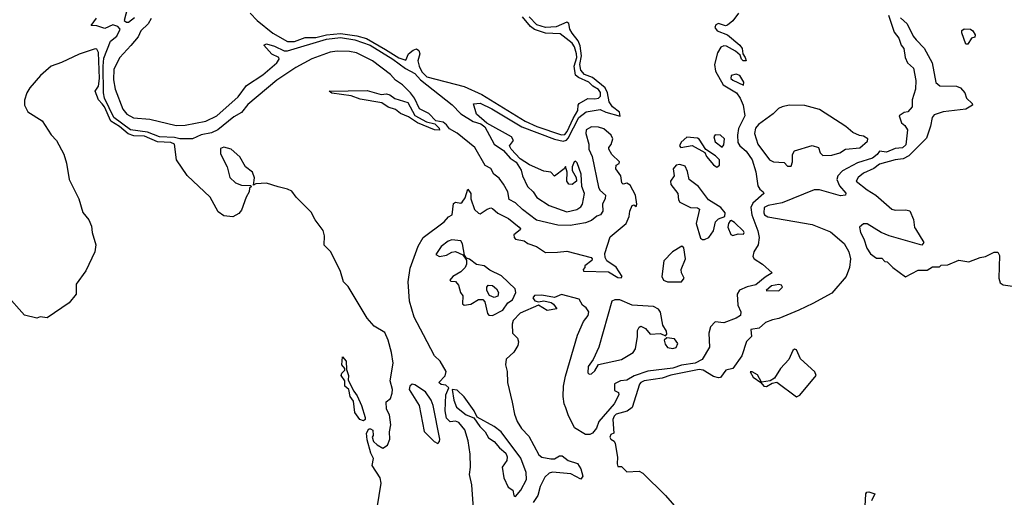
# Model space of a CAD drawing. Extents: x 2380107 to 2585170, y 384273 to 546161.
# Tile 120 of 256: x 2474369 to 2479942, y 496135 to 498839. Entities that reach past the tile are written whole.
import ezdxf

# ---------------------------------------------------------------- set-up
doc = ezdxf.new("R2010")
doc.units = 0

msp = doc.modelspace()

# ---------------------------------------------------------------- linework, layer by layer
at = {"layer": '0CON05XD'}
for points in [[(2474988.6, 498941.4), (2474960, 498835), (2474973.8, 498825), (2474985, 498824.7), (2475018.7, 498851.3)], [(2475112.9, 498845), (2475095.8, 498815), (2475055.3, 498775), (2475038.9, 498741.1), (2474997.1, 498692.9), (2474934.9, 498625.1), (2474902.1, 498557.9), (2474899.2, 498499.2), (2474908.4, 498445), (2474952.8, 498332.8), (2474974.5, 498304.5), (2475013.7, 498283.7), (2475105, 498274.8), (2475255, 498240.2), (2475305, 498241.7), (2475422, 498265), (2475485, 498295.3), (2475605, 498402.1), (2475653.3, 498466.7), (2475745, 498526.8), (2475823.5, 498595), (2475837.1, 498615), (2475835.3, 498625.3), (2475795, 498642.9), (2475751.2, 498695), (2475765, 498701.4), (2475810.7, 498689.3), (2475865, 498662.9), (2475885, 498662.2), (2476105, 498728.9), (2476185, 498737.9), (2476265.6, 498725), (2476352, 498695), (2476481.1, 498615), (2476552.2, 498562.2), (2476605, 498534.7), (2476637.4, 498497.4), (2476816.1, 498356.1), (2476865, 498305.8), (2476935, 498262.7), (2476978.5, 498248.5), (2477001.5, 498231.5), (2477054.8, 498134.8), (2477107.5, 498097.5), (2477145, 498054.5), (2477178.3, 498031.7), (2477207.3, 497987.3), (2477214.6, 497955), (2477243.6, 497895), (2477274.5, 497864.5), (2477295, 497833.1), (2477365, 497786.2), (2477465, 497750.9), (2477522, 497765), (2477545, 497779.2), (2477554.2, 497795), (2477565.5, 497855), (2477551.1, 497895), (2477547.7, 497965), (2477525, 498028), (2477515, 498038.8), (2477507.5, 498035), (2477496.2, 498005), (2477496.2, 497985), (2477518, 497945), (2477520.8, 497925), (2477495, 497905.8), (2477477.5, 497907.5), (2477466.2, 497925), (2477467.5, 497975), (2477458.3, 498008.3), (2477450, 497995), (2477395, 497952.5), (2477375.8, 497975.8), (2477335, 497980.8), (2477255, 498016.7), (2477201.5, 498051.5), (2477150.6, 498105), (2477141.9, 498125), (2477162.9, 498155), (2477151.9, 498175), (2477013, 498253), (2476955, 498304), (2476938.3, 498361.7), (2476975, 498365.5), (2477040.8, 498335), (2477211.9, 498231.9), (2477395, 498162.3), (2477445, 498150.7), (2477463.4, 498156.6), (2477472.8, 498167.2), (2477532.8, 498285), (2477575, 498316.7), (2477655, 498330.4), (2477686.2, 498315), (2477767, 498293), (2477764, 498315), (2477724.5, 498344.5), (2477705, 498373.8), (2477696.7, 498425), (2477682.7, 498452.7), (2477611.5, 498511.5), (2477565, 498528.9), (2477545, 498552.1), (2477539.1, 498585), (2477548.7, 498635), (2477540.2, 498690.2), (2477529.8, 498719.8), (2477495, 498762.5), (2477482.1, 498785), (2477476.5, 498816.5), (2477465, 498824.2), (2477405, 498798.8), (2477345, 498794), (2477295, 498809.8), (2477252.8, 498855)], [(2475674, 498875), (2475713.3, 498833.3), (2475802.1, 498762.1), (2475885, 498715.3), (2475925, 498714.8), (2475985, 498737.1), (2476045, 498738.6), (2476105, 498752.6), (2476185, 498760.2), (2476277.5, 498747.5), (2476332.1, 498732.1), (2476439.7, 498669.7), (2476515, 498623.5), (2476555, 498608.8), (2476568.6, 498645), (2476595, 498666.2), (2476615, 498673.3), (2476627.8, 498665), (2476634.5, 498645), (2476622.5, 498605), (2476629.5, 498575), (2476645, 498543.1), (2476673.1, 498515), (2476885, 498461.4), (2476985, 498415.9), (2477229.5, 498265), (2477296.7, 498235), (2477435, 498187.4), (2477455, 498189.3), (2477468.5, 498205), (2477500.6, 498279.4), (2477528, 498325), (2477529.4, 498355), (2477536.2, 498363.8), (2477585, 498393.1), (2477625, 498390), (2477645, 498394.6), (2477655.3, 498405), (2477656.6, 498426.6), (2477645, 498443.1), (2477612.8, 498462.8), (2477590.7, 498485), (2477530.8, 498510.8), (2477515.6, 498525.6), (2477508, 498575), (2477521.6, 498625), (2477521.1, 498645), (2477509.2, 498685), (2477495, 498706.6), (2477428.5, 498758.5), (2477345, 498762), (2477282.7, 498782.7), (2477260.3, 498800.3), (2477215.5, 498855)], [(2478438, 498875), (2478405, 498833.1), (2478375, 498806.9), (2478363.6, 498803.6), (2478325, 498817.8), (2478309.8, 498810.2), (2478303.5, 498795), (2478317.1, 498775), (2478375, 498753.3), (2478444.4, 498695), (2478457.3, 498675), (2478461.2, 498645), (2478475.7, 498625), (2478480, 498605), (2478464.2, 498605), (2478454.4, 498615), (2478447.7, 498637.7), (2478421.3, 498661.3), (2478368.6, 498688.6), (2478355, 498690.5), (2478337.5, 498682.5), (2478319.2, 498650.8), (2478300.8, 498585), (2478307.9, 498547.9), (2478350.8, 498470.8), (2478425.1, 498425.1), (2478446.9, 498395), (2478463.2, 498355), (2478473.3, 498295), (2478437.8, 498222.2), (2478431.4, 498185), (2478434.2, 498144.2), (2478444.8, 498124.8), (2478480.9, 498095), (2478515.3, 498045), (2478535, 497976.7), (2478547.3, 497897.3), (2478558.6, 497878.6), (2478577.5, 497865), (2478580, 497855), (2478519.3, 497800.7), (2478506.7, 497775), (2478512.3, 497735), (2478546.9, 497643.1), (2478554.2, 497605), (2478548.9, 497565), (2478523.9, 497525), (2478518.5, 497498.5), (2478526.9, 497485), (2478572.5, 497455), (2478627.5, 497405), (2478588, 497382), (2478535, 497337.2), (2478486, 497326), (2478443.3, 497306.7), (2478429.3, 497285), (2478433, 497223), (2478450, 497185), (2478448, 497165), (2478425, 497150), (2478355, 497123.3), (2478305, 497127.5), (2478279.5, 497100.5), (2478268.6, 497065), (2478273.8, 496985), (2478232, 496915), (2478191.2, 496895), (2478115, 496883.3), (2478065.4, 496865.4), (2477925, 496850), (2477846.7, 496823.3), (2477805, 496798), (2477770, 496795), (2477735, 496777.5), (2477735, 496740), (2477758.3, 496728.3), (2477760, 496715), (2477733.3, 496665), (2477647.3, 496565), (2477633.4, 496526.6), (2477611.7, 496498.3), (2477595, 496490), (2477571.1, 496491.1), (2477509.1, 496529.1), (2477472.6, 496602.6), (2477460.6, 496640.6), (2477450.3, 496665), (2477444.1, 496705.9), (2477447.4, 496765), (2477458.5, 496821.5), (2477526.7, 497053.3), (2477559.7, 497130.3), (2477585.6, 497165), (2477590, 497185), (2477575, 497207.5), (2477555, 497222.5), (2477535.8, 497255.8), (2477435, 497283.3), (2477395, 497266.7), (2477325, 497280), (2477283, 497277), (2477272.5, 497265), (2477285, 497247.5), (2477305, 497242.5), (2477335, 497246.7), (2477377, 497237), (2477389.3, 497229.3), (2477408.3, 497201.7), (2477355, 497192), (2477305, 497223.3), (2477201.7, 497178.3), (2477162, 497135), (2477156.7, 497115), (2477157.5, 497065), (2477186.7, 497035), (2477192.5, 497015), (2477188, 496995), (2477165, 496956.2), (2477123, 496917), (2477118.8, 496885), (2477127.3, 496847.3), (2477130.6, 496785), (2477156.3, 496673.7), (2477169.5, 496605), (2477184.8, 496564.8), (2477208.9, 496525), (2477251.2, 496481.2), (2477307.5, 496375), (2477325, 496361.5), (2477375, 496352.1), (2477395, 496353.6), (2477425, 496370), (2477439.4, 496369.4), (2477473.2, 496343.2), (2477525.9, 496325.9), (2477545.6, 496295.6), (2477556.2, 496255), (2477545, 496237.5), (2477488.1, 496268.1), (2477385, 496276.5), (2477365, 496271.9), (2477340.8, 496249.2), (2477314, 496196), (2477301.6, 496145), (2477275.1, 496104.9)], [(2479286.2, 498865), (2479318.9, 498768.9), (2479345, 498733.3), (2479358.8, 498695), (2479373.3, 498675), (2479381.2, 498625), (2479394.1, 498594.1), (2479428.8, 498565), (2479441.8, 498495), (2479440, 498445), (2479420, 498385), (2479420, 498345), (2479395, 498317.5), (2479375, 498312.5), (2479347.5, 498295), (2479360, 498255), (2479379.3, 498239.3), (2479393.3, 498215), (2479385, 498130), (2479365, 498113.5), (2479325, 498109.2), (2479275, 498088.1), (2479235, 498093.8), (2479222.2, 498075), (2479195, 498055.4), (2479110.9, 498029.1), (2479026.5, 497983.5), (2478999.2, 497955), (2478994.6, 497935), (2479008.5, 497898.5), (2479045, 497856.2), (2479042.5, 497845), (2479015, 497842.5), (2478895, 497874.7), (2478865, 497876), (2478685, 497801.8), (2478605, 497787.7), (2478583.5, 497775), (2478580.6, 497745), (2478585, 497733.8), (2478602.7, 497722.7), (2478855, 497679.4), (2478958.1, 497638.1), (2479035, 497571.4), (2479061.2, 497525), (2479070.8, 497485), (2479066.2, 497436.2), (2479046.2, 497385), (2478965, 497290), (2478858.7, 497231.3), (2478778, 497195), (2478665, 497146.9), (2478629.3, 497139.3), (2478590, 497125), (2478555, 497092.5), (2478507.5, 497085), (2478510, 497045), (2478483, 497017), (2478457.1, 496935), (2478406.2, 496865), (2478365, 496854.2), (2478335, 496813.8), (2478325, 496810.8), (2478295, 496818.9), (2478236.9, 496855), (2478215, 496858.1), (2478055, 496827), (2478005, 496810.2), (2477904.2, 496795), (2477884.4, 496785.6), (2477877.3, 496775), (2477835, 496642.5), (2477807.7, 496622.3), (2477745, 496605.3), (2477733.1, 496595), (2477725.6, 496575), (2477731.7, 496498.3), (2477715, 496490), (2477710, 496475), (2477715, 496463.8), (2477733.3, 496453.3), (2477739.3, 496439.3), (2477753, 496363), (2477750, 496325), (2477755, 496310), (2477775, 496310), (2477805, 496280), (2477875, 496282.5), (2477895, 496272.5), (2478025, 496146), (2478138, 496015)], [(2476944.5, 495965), (2476928.2, 496205), (2476915.5, 496265), (2476920.9, 496305), (2476919.2, 496379.2), (2476907.5, 496455), (2476887.6, 496517.6), (2476855, 496557.9), (2476835, 496565.5), (2476805, 496562.2), (2476785, 496582.5), (2476777.8, 496625), (2476780.5, 496715), (2476797.5, 496755), (2476780.7, 496770.7), (2476755, 496774.3), (2476742, 496785), (2476777.8, 496822.2), (2476782.6, 496847.4), (2476748.4, 496905), (2476715.7, 496935.7), (2476655, 497054.1), (2476601.5, 497155), (2476574.8, 497245), (2476567, 497355), (2476578.2, 497431.9), (2476624.1, 497555.9), (2476652, 497605), (2476770.9, 497695), (2476795, 497722.9), (2476816.2, 497733.8), (2476825, 497797.5), (2476835, 497806), (2476865, 497800), (2476873.9, 497806.1), (2476889.5, 497830.5), (2476905, 497880), (2476922.5, 497855), (2476922.5, 497825), (2476943.3, 497765), (2476965, 497743.8), (2476975, 497740), (2477015, 497766.7), (2477035, 497773.3), (2477045, 497770), (2477075, 497743.3), (2477135, 497713.8), (2477196.2, 497665), (2477203.3, 497655), (2477200.7, 497649.3), (2477165, 497620), (2477166.7, 497605), (2477175, 497596.7), (2477225, 497586.2), (2477245, 497571.9), (2477294.6, 497554.6), (2477345, 497521.2), (2477412.9, 497522.9), (2477465, 497528.6), (2477603, 497493), (2477610, 497485), (2477607.5, 497475), (2477567.5, 497445), (2477567.5, 497435), (2477557.5, 497425), (2477560, 497415), (2477700.7, 497410.7), (2477755, 497379.5), (2477772.9, 497377.1), (2477779.4, 497385), (2477745, 497438.5), (2477692.9, 497472.9), (2477682.2, 497492.2), (2477680, 497515), (2477710.6, 497609.4), (2477801.4, 497685), (2477819.2, 497725), (2477822, 497755), (2477835, 497786.7), (2477845, 497790), (2477858.3, 497781.7), (2477862.5, 497795), (2477854.5, 497845), (2477825, 497901.9), (2477805, 497914), (2477785, 497907.5), (2477777.5, 497915), (2477772, 497955), (2477742.5, 497995), (2477744.2, 498015.8), (2477762.5, 498025), (2477763.8, 498035), (2477721.2, 498075), (2477703.3, 498105), (2477702.5, 498115), (2477717, 498133), (2477725.9, 498164.1), (2477717.5, 498185), (2477675, 498220.9), (2477645, 498230.4), (2477605, 498233.1), (2477575.4, 498214.6), (2477573.4, 498195), (2477590.5, 498135), (2477590, 498105), (2477608.2, 498065), (2477645, 497890), (2477653.2, 497873.2), (2477683.6, 497845), (2477682.9, 497827.1), (2477667.1, 497795), (2477670, 497755), (2477656.6, 497733.4), (2477635, 497726.8), (2477605, 497701.2), (2477571, 497689), (2477485, 497674), (2477415, 497675.2), (2477293.5, 497703.5), (2477214.4, 497764.4), (2477175, 497802.7), (2477140.2, 497820.2), (2477131.4, 497865), (2477108, 497908), (2477082, 497942), (2477053.1, 497965), (2477035, 497995.7), (2477004.2, 498014.2), (2476945.5, 498115.5), (2476845, 498196.1), (2476801.2, 498221.2), (2476783.9, 498243.9), (2476765, 498258.8), (2476725, 498266), (2476685, 498308.5), (2476632, 498335), (2476604.3, 498395), (2476581.5, 498425), (2476535, 498470.5), (2476496.3, 498496.3), (2476467.6, 498527.6), (2476366.2, 498606.2), (2476275, 498650.3), (2476235, 498658.9), (2476165, 498659.8), (2476126, 498654), (2476022.5, 498617.5), (2475931.3, 498568.7), (2475823.7, 498496.3), (2475660.8, 498359.2), (2475625, 498312.7), (2475581.4, 498288.6), (2475490.3, 498215), (2475455, 498198.4), (2475395, 498186.5), (2475346.6, 498163.4), (2475275.5, 498164.5), (2475245, 498172.4), (2475159.2, 498175), (2475091.9, 498201.9), (2474995, 498214.6), (2474900.8, 498285), (2474848.4, 498395), (2474843, 498425), (2474840.3, 498575), (2474845, 498620), (2474883.5, 498716.5), (2474918.2, 498745), (2474937.8, 498785), (2474925, 498800.6), (2474895, 498809.5), (2474851.3, 498788.7), (2474805, 498803.8), (2474772.5, 498805), (2474802.8, 498847.2)], [(2479355, 498848.8), (2479391.1, 498815), (2479426.2, 498745), (2479443.2, 498725), (2479488.3, 498678.3), (2479533.1, 498595), (2479553.8, 498483.8), (2479577.5, 498465), (2479671.7, 498461.7), (2479693.6, 498453.6), (2479717.5, 498425), (2479727.5, 498395), (2479760, 498365), (2479762.5, 498355), (2479725, 498333.1), (2479595, 498317.9), (2479545, 498300.5), (2479532.8, 498285), (2479524.6, 498235.4), (2479502.3, 498167.7), (2479401.6, 498068.4), (2479368.7, 498051.3), (2479323.3, 498045), (2479235, 498020), (2479203, 497997), (2479145, 497970), (2479114.2, 497945), (2479104.2, 497925), (2479165, 497876.2), (2479215, 497846.2), (2479305, 497766.7), (2479325, 497760), (2479385, 497762.5), (2479406.4, 497756.4), (2479427, 497707), (2479433, 497663), (2479440, 497655)], [(2479735, 498700), (2479725, 498700), (2479701.2, 498765), (2479701.7, 498778.3), (2479715, 498787.5), (2479750, 498785), (2479763.8, 498775), (2479776.7, 498753.3), (2479775, 498740), (2479756.2, 498733.8), (2479735, 498700)], [(2476392.5, 496075), (2476415.7, 496215.7), (2476409.4, 496245), (2476364.2, 496315), (2476371.2, 496355), (2476356, 496385), (2476335, 496460), (2476332.3, 496497.7), (2476345, 496522.5), (2476355, 496523.3), (2476366.7, 496515), (2476368.8, 496485), (2476363.8, 496475), (2476371.2, 496451.2), (2476391.2, 496431.2), (2476425, 496414), (2476450.3, 496429.7), (2476463.8, 496465), (2476462, 496505), (2476469.2, 496545), (2476462.7, 496602.7), (2476444.4, 496634.4), (2476444, 496675), (2476466.7, 496695), (2476477.1, 496725), (2476478.6, 496745), (2476465.8, 496795), (2476482, 496895), (2476473.8, 496955), (2476454, 497025), (2476435, 497067.5), (2476375, 497103.8), (2476335, 497148.8), (2476228.8, 497328.8), (2476201.2, 497355), (2476183.9, 497413.9), (2476130.6, 497525), (2476091.9, 497561.9), (2476094.4, 497615), (2476086.9, 497645), (2476042, 497705), (2476018.8, 497748.8), (2475934.1, 497834.1), (2475908.3, 497868.3), (2475885, 497880), (2475831.9, 497891.9), (2475765, 497913.8), (2475705, 497910), (2475691.7, 497901.7), (2475697, 497943), (2475686.7, 497975), (2475647.5, 498005), (2475615, 498062.5), (2475565, 498106.7), (2475525, 498117.5), (2475505, 498110), (2475505, 498080), (2475542.5, 498005), (2475557.5, 497945), (2475590, 497915), (2475625, 497902.5), (2475675, 497900), (2475680, 497895), (2475670, 497885), (2475667.5, 497865), (2475650, 497835), (2475625, 497760), (2475609.3, 497740.7), (2475575, 497722.5), (2475525, 497727.5), (2475491.7, 497751.7), (2475446.7, 497835), (2475316.4, 497956.4), (2475256.1, 498046.1), (2475244.3, 498135), (2475225, 498143.1), (2475147.9, 498147.9), (2475075, 498180.3), (2475015, 498181.7), (2474982.2, 498192.2), (2474933.1, 498235), (2474883.8, 498263.8), (2474848.3, 498345), (2474835, 498362.2), (2474814.3, 498384.3), (2474795.5, 498435), (2474815, 498462.2), (2474820.8, 498505), (2474815, 498652.5), (2474805, 498672), (2474795, 498674.2), (2474705, 498644.2), (2474605, 498595.5), (2474547.5, 498575), (2474487.3, 498522.7), (2474427, 498453), (2474408.8, 498425), (2474396.4, 498383.6), (2474396.2, 498355), (2474415, 498317.5), (2474495.9, 498265.9), (2474546.4, 498186.4), (2474576.7, 498155), (2474617.7, 498077.7), (2474633, 498027), (2474648.8, 497935), (2474703.8, 497825), (2474726.4, 497746.4), (2474760, 497705), (2474775, 497670), (2474778.8, 497635), (2474798.8, 497565), (2474793.3, 497525), (2474742.3, 497417.7), (2474688.3, 497341.7), (2474688.8, 497285), (2474649.2, 497235), (2474525, 497151.2), (2474485, 497157.5), (2474465, 497150), (2474395, 497166.2), (2474292.7, 497282.7)], [(2478465, 498467.5), (2478468, 498485), (2478445, 498522), (2478425, 498530), (2478395, 498522.5), (2478394.2, 498505), (2478405, 498496), (2478465, 498467.5)], [(2476745, 498213.3), (2476717.5, 498215), (2476620, 498255), (2476569.7, 498289.7), (2476525, 498307.5), (2476495, 498330), (2476455, 498343.3), (2476418.9, 498368.9), (2476295, 498389.6), (2476245, 498408), (2476135, 498422), (2476120, 498435), (2476335, 498438), (2476415, 498416), (2476445, 498418.8), (2476463.9, 498413.9), (2476492, 498392), (2476565, 498370), (2476605.8, 498295.8), (2476671.1, 498261.1), (2476719.2, 498249.2), (2476743.8, 498225), (2476745, 498213.3)], [(2478735, 498010), (2478742.5, 498035), (2478742.5, 498075), (2478753.8, 498096.2), (2478855, 498126.7), (2478890, 498115), (2478900, 498085), (2478915, 498070), (2478965, 498071.2), (2479010, 498085), (2479043.6, 498106.4), (2479125, 498113.8), (2479168.3, 498151.7), (2479170, 498165), (2479145, 498180), (2479123, 498183), (2479085, 498200), (2479045, 498233.3), (2478895, 498330.8), (2478813, 498353), (2478725, 498354.2), (2478684.3, 498345.7), (2478664.2, 498335.8), (2478633.8, 498305), (2478551.2, 498245), (2478534, 498225), (2478528.8, 498195), (2478546.7, 498135), (2478612.5, 498045), (2478635, 498033.3), (2478695, 498030), (2478715, 498010), (2478735, 498010)], [(2478345, 498117.5), (2478355, 498130), (2478357.5, 498165), (2478335, 498185.6), (2478305, 498187.1), (2478297.5, 498175), (2478305, 498146.7), (2478345, 498117.5)], [(2478315, 498003.3), (2478330, 498015), (2478330, 498045), (2478307.3, 498067.3), (2478253.3, 498103.3), (2478215, 498162.5), (2478205, 498168.6), (2478145, 498172.9), (2478112.5, 498145), (2478104, 498125), (2478110, 498115), (2478175, 498126), (2478246.7, 498086.7), (2478256.7, 498065), (2478295, 498017.5), (2478315, 498003.3)], [(2478233.6, 497593.6), (2478245, 497593.8), (2478270, 497605), (2478295.7, 497644.3), (2478308, 497695), (2478325, 497711.2), (2478360, 497725), (2478362.5, 497745), (2478337.5, 497775), (2478268.3, 497818.3), (2478210, 497895), (2478157.5, 497935), (2478149.3, 497979.3), (2478135, 498010), (2478105, 498018.8), (2478085, 498016), (2478068, 497995), (2478072.9, 497955), (2478053.3, 497925), (2478054.4, 497905), (2478094.3, 497855), (2478098.3, 497818.3), (2478106.2, 497805), (2478165, 497776), (2478205, 497773.3), (2478216.2, 497766.2), (2478198.6, 497685), (2478222.3, 497602.3), (2478233.6, 497593.6)], [(2478405, 497617.5), (2478435, 497626.7), (2478465, 497624), (2478470, 497635), (2478465, 497641.2), (2478415, 497690), (2478395, 497702.5), (2478390.7, 497699.3), (2478380, 497685), (2478376.7, 497665), (2478393.6, 497623.6), (2478405, 497617.5)], [(2479440, 497655), (2479487, 497577), (2479475, 497562.5), (2479290, 497615), (2479245, 497633.3), (2479165, 497682.5), (2479145, 497682.5), (2479122.5, 497665), (2479127.5, 497635), (2479147.7, 497597.7), (2479163.8, 497545), (2479185, 497512.5), (2479218.3, 497488.3), (2479248.3, 497488.3), (2479265, 497470), (2479278.3, 497468.3), (2479310, 497435), (2479383, 497383), (2479455, 497420), (2479505, 497420), (2479535, 497440), (2479575, 497440), (2479585, 497450), (2479621.7, 497451.7), (2479685, 497477.5), (2479741.7, 497468.3), (2479805, 497492.5), (2479835, 497497.5), (2479885, 497522.5), (2479905, 497522.5), (2479913.8, 497503.8), (2479911.2, 497375), (2479919.1, 497349.1), (2479935, 497337.5), (2480065, 497319.3)], [(2477045, 497163.8), (2477103.3, 497195), (2477132, 497235), (2477157.7, 497252.3), (2477177.3, 497295), (2477174.1, 497315), (2477095, 497388.6), (2477030.4, 497420.4), (2476997.5, 497445), (2476955, 497453.1), (2476915, 497483.8), (2476898.3, 497488.3), (2476886.4, 497506.4), (2476875, 497570), (2476865, 497587.5), (2476815, 497592.5), (2476793.8, 497585), (2476755, 497554), (2476725, 497510), (2476745, 497497.5), (2476785, 497506), (2476815, 497523.3), (2476835, 497526.2), (2476877.5, 497507.5), (2476897.5, 497477.5), (2476898, 497455), (2476890, 497435), (2476865, 497410.8), (2476820, 497385), (2476802.5, 497365), (2476808.3, 497358.3), (2476835, 497356.7), (2476853.3, 497335), (2476863.3, 497295), (2476877.5, 497275), (2476875, 497230), (2476885, 497222.5), (2476921.7, 497228.3), (2476966.1, 497253.9), (2476990, 497255), (2477001.7, 497241.7), (2477016.7, 497175), (2477025, 497166.7), (2477045, 497163.8)], [(2478115, 497354.1), (2478128.9, 497375), (2478114.4, 497405), (2478113.1, 497425), (2478138.1, 497485), (2478127.3, 497547.3), (2478116, 497556), (2478062.9, 497525), (2478015, 497474.2), (2478002.7, 497385), (2478012.5, 497365), (2478034.8, 497354.8), (2478115, 497354.1)], [(2477055, 497266), (2477028.3, 497278.3), (2477012.5, 497305), (2477012.5, 497325), (2477020, 497335), (2477045, 497333.3), (2477068, 497315), (2477079.2, 497295), (2477075, 497273.3), (2477055, 497266)], [(2478665, 497304), (2478686.7, 497325), (2478680, 497335), (2478665, 497338.8), (2478625, 497332), (2478593.3, 497305), (2478665, 497304)], [(2477593, 496833), (2477605, 496833.8), (2477625, 496851.2), (2477644, 496886), (2477775, 496915.6), (2477842, 496955), (2477854.3, 496975.7), (2477866, 497045), (2477865, 497080), (2477875, 497098.8), (2477885, 497103.3), (2477910.7, 497090.7), (2477938.3, 497058.3), (2477995, 497062.5), (2478025, 497050), (2478031.7, 497058.3), (2478030, 497075), (2478009.1, 497109.1), (2477995, 497182.5), (2477985, 497200.8), (2477955.4, 497215.4), (2477835, 497223.5), (2477765, 497252.1), (2477737.9, 497252.1), (2477721.1, 497245), (2477646.2, 496985), (2477614, 496916), (2477586.2, 496875), (2477585, 496840), (2477593, 496833)], [(2478065, 496978), (2478085, 496983.8), (2478093.3, 497005), (2478075, 497031.2), (2478032.5, 497037.5), (2478017.5, 497025), (2478022.3, 497002.3), (2478035, 496982.5), (2478065, 496978)], [(2478765, 496703.8), (2478785, 496713.3), (2478876.9, 496825), (2478870, 496845), (2478788.7, 496918.7), (2478765, 496969.2), (2478755, 496974), (2478745, 496966.7), (2478721.4, 496915), (2478675, 496864), (2478640.3, 496809.7), (2478616.4, 496793.6), (2478567.5, 496787.5), (2478545, 496828.8), (2478515, 496846.2), (2478504, 496846), (2478520.8, 496815), (2478564.1, 496784.1), (2478580, 496765), (2478595, 496761.4), (2478628, 496782), (2478655, 496786), (2478765, 496703.8)], [(2476315, 496568.8), (2476293.8, 496575), (2476266.2, 496615), (2476258.8, 496678.8), (2476240, 496705), (2476232.5, 496745), (2476210, 496765), (2476210, 496795), (2476187.5, 496825), (2476191.7, 496838.3), (2476210, 496855), (2476210, 496865), (2476192.5, 496885), (2476195, 496930), (2476216.2, 496905), (2476218.3, 496858.3), (2476230, 496825), (2476228.3, 496798.3), (2476260, 496735), (2476279.5, 496709.5), (2476303.3, 496655), (2476323.6, 496586.4), (2476323.3, 496575), (2476315, 496568.8)], [(2476735, 496440), (2476745, 496450), (2476747.5, 496465), (2476710, 496655), (2476698.1, 496685), (2476665, 496732), (2476605, 496771.2), (2476590, 496775), (2476577.5, 496765), (2476573.3, 496745), (2476630, 496655), (2476658.3, 496508.3), (2476715, 496450), (2476735, 496440)], [(2477175, 496140), (2477204.4, 496175), (2477236.7, 496235), (2477235, 496276.2), (2477205, 496356.5), (2477093.8, 496505), (2477055, 496535.3), (2476957.9, 496587.9), (2476942.1, 496625), (2476885, 496703.3), (2476845, 496740.8), (2476817.5, 496745), (2476825.7, 496685.7), (2476841.9, 496645), (2476895, 496602.5), (2476940, 496585), (2476973.8, 496535), (2477003.8, 496505), (2477022.3, 496472.3), (2477055, 496450), (2477085, 496414.4), (2477120.8, 496385), (2477127.5, 496365), (2477126.1, 496343.9), (2477100, 496305), (2477110, 496245), (2477133, 496193), (2477160, 496175), (2477166.1, 496146.1), (2477175, 496140)], [(2479154.6, 496085), (2479157.8, 496155), (2479164, 496165), (2479175, 496166.2), (2479209.2, 496155), (2479189.3, 496115)]]:
    msp.add_lwpolyline(points, dxfattribs=at)

doc.saveas('drawing.dxf')
